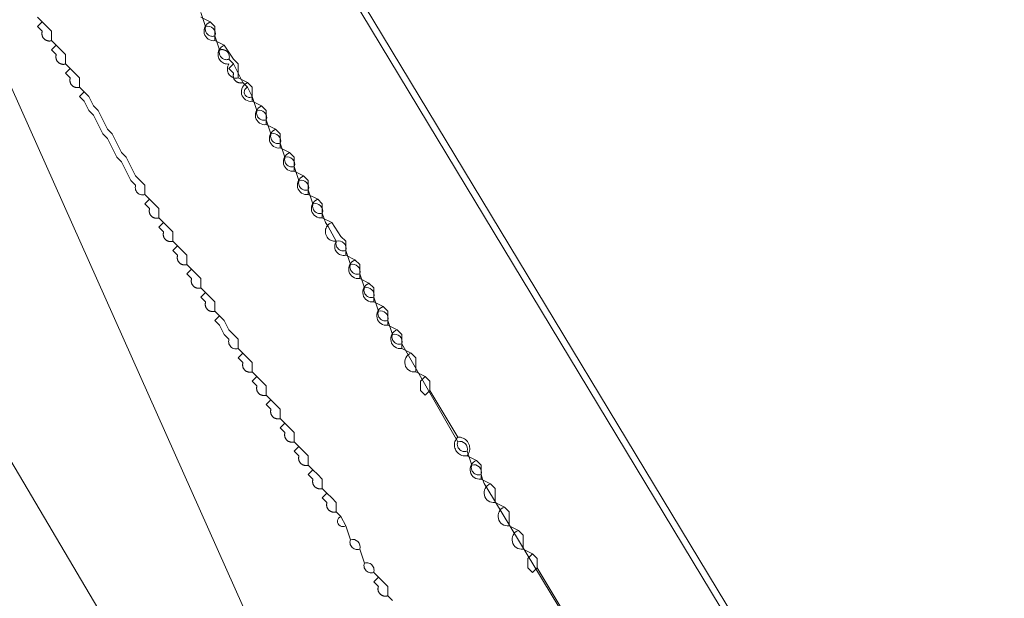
# Model space of a CAD drawing. Header units: inches. Extents: x 158416 to 160804, y 432611 to 437652.
# Tile 141 of 193: x 159180 to 159251, y 436170 to 436212. Entities that reach past the tile are written whole.
import ezdxf

# ---------------------------------------------------------------- set-up
doc = ezdxf.new("R2010")
doc.units = ezdxf.units.IN
doc.header["$MEASUREMENT"] = 0
doc.linetypes.add('DASHDOT', pattern=[0])
for name, color, linetype in [('4.2-K&L-LAAGSPANNING', 10, 'Continuous'), ('4.2-K&L-MIDDENSPANNING', 10, 'Continuous'), ('4.2-K&L-SIGNAAL UPC', 222, 'Continuous')]:
    doc.layers.add(name, color=color, linetype=linetype)

msp = doc.modelspace()

# ---------------------------------------------------------------- linework, layer by layer
at = {"layer": '4.2-K&L-LAAGSPANNING', "linetype": 'DASHDOT', "lineweight": 0, "ltscale": 2}
for points in [[(159195.333, 436209, 0), (159195.274, 436208.984, 0), (159195.213, 436208.975, 0), (159195.152, 436208.973, 0), (159195.091, 436208.979, 0), (159195.031, 436208.991, 0), (159194.972, 436209.01, 0), (159194.917, 436209.036, 0), (159194.865, 436209.068, 0), (159194.816, 436209.106, 0), (159194.773, 436209.15, 0), (159194.735, 436209.198, 0), (159194.703, 436209.25, 0), (159194.677, 436209.306, 0), (159194.658, 436209.364, 0), (159194.645, 436209.424, 0), (159194.64, 436209.485, 0), (159194.642, 436209.547, 0), (159194.651, 436209.607, 0), (159194.667, 436209.667, 0), (159194.333, 436210.667, 0), (159194.274, 436210.651, 0), (159194.213, 436210.642, 0), (159194.152, 436210.64, 0), (159194.091, 436210.645, 0), (159194.031, 436210.658, 0), (159193.972, 436210.677, 0), (159193.917, 436210.703, 0), (159193.865, 436210.735, 0), (159193.816, 436210.773, 0), (159193.773, 436210.816, 0), (159193.735, 436210.865, 0), (159193.703, 436210.917, 0), (159193.677, 436210.972, 0), (159193.658, 436211.031, 0), (159193.645, 436211.091, 0), (159193.64, 436211.152, 0), (159193.642, 436211.213, 0), (159193.651, 436211.274, 0), (159193.667, 436211.333, 0), (159193.333, 436212.333, 0)], [(159189.333, 436199.333, 0), (159189.333, 436200, 0), (159189, 436200.333, 0), (159188.667, 436200.667, 0), (159188.333, 436201.333, 0), (159188, 436202, 0), (159187.667, 436202.333, 0), (159187.333, 436203, 0), (159187, 436203.667, 0), (159186.667, 436204, 0), (159186.333, 436204.667, 0), (159186, 436205.333, 0), (159185.667, 436205.667, 0), (159185.333, 436206.333, 0), (159185, 436206.667, 0), (159184.667, 436207, 0), (159184.667, 436207.667, 0), (159184.333, 436208, 0), (159184, 436208.333, 0), (159183.667, 436208.667, 0), (159183.667, 436209.333, 0), (159183.333, 436209.667, 0), (159183, 436210, 0), (159182.667, 436210.333, 0), (159182.667, 436211, 0), (159182.333, 436211.333, 0), (159182, 436211.667, 0), (159181.667, 436212, 0)], [(159182.667, 436210.333, 0), (159182.644, 436210.326, 0), (159182.621, 436210.32, 0), (159182.598, 436210.315, 0), (159182.574, 436210.312, 0), (159182.55, 436210.309, 0), (159182.527, 436210.307, 0), (159182.503, 436210.306, 0), (159182.479, 436210.307, 0), (159182.455, 436210.308, 0), (159182.432, 436210.311, 0), (159182.408, 436210.314, 0), (159182.385, 436210.319, 0), (159182.362, 436210.325, 0), (159182.339, 436210.332, 0), (159182.316, 436210.339, 0), (159182.294, 436210.348, 0), (159182.272, 436210.358, 0), (159182.251, 436210.369, 0), (159182.23, 436210.38, 0), (159182.21, 436210.393, 0), (159182.191, 436210.407, 0), (159182.172, 436210.421, 0), (159182.153, 436210.436, 0), (159182.136, 436210.452, 0), (159182.119, 436210.469, 0), (159182.103, 436210.487, 0), (159182.088, 436210.505, 0), (159182.073, 436210.524, 0), (159182.06, 436210.544, 0), (159182.047, 436210.564, 0), (159182.035, 436210.585, 0), (159182.025, 436210.606, 0), (159182.015, 436210.628, 0), (159182.006, 436210.65, 0), (159181.998, 436210.672, 0), (159181.992, 436210.695, 0), (159181.986, 436210.718, 0), (159181.981, 436210.742, 0), (159181.977, 436210.765, 0), (159181.975, 436210.789, 0), (159181.973, 436210.812, 0), (159181.973, 436210.836, 0), (159181.974, 436210.86, 0), (159181.975, 436210.884, 0), (159181.978, 436210.908, 0), (159181.982, 436210.931, 0), (159181.987, 436210.954, 0), (159181.993, 436210.977, 0), (159182, 436211, 0), (159181.667, 436211.333, 0), (159182, 436211.667, 0)], [(159183.667, 436208.667, 0), (159183.644, 436208.66, 0), (159183.621, 436208.654, 0), (159183.598, 436208.649, 0), (159183.574, 436208.645, 0), (159183.55, 436208.642, 0), (159183.527, 436208.64, 0), (159183.503, 436208.64, 0), (159183.479, 436208.64, 0), (159183.455, 436208.642, 0), (159183.432, 436208.644, 0), (159183.408, 436208.648, 0), (159183.385, 436208.652, 0), (159183.362, 436208.658, 0), (159183.339, 436208.665, 0), (159183.316, 436208.673, 0), (159183.294, 436208.682, 0), (159183.273, 436208.691, 0), (159183.251, 436208.702, 0), (159183.231, 436208.714, 0), (159183.21, 436208.726, 0), (159183.191, 436208.74, 0), (159183.172, 436208.754, 0), (159183.154, 436208.77, 0), (159183.136, 436208.786, 0), (159183.119, 436208.803, 0), (159183.103, 436208.82, 0), (159183.088, 436208.838, 0), (159183.073, 436208.857, 0), (159183.06, 436208.877, 0), (159183.047, 436208.897, 0), (159183.036, 436208.918, 0), (159183.025, 436208.939, 0), (159183.015, 436208.961, 0), (159183.006, 436208.983, 0), (159182.998, 436209.005, 0), (159182.992, 436209.028, 0), (159182.986, 436209.051, 0), (159182.981, 436209.075, 0), (159182.978, 436209.098, 0), (159182.975, 436209.122, 0), (159182.974, 436209.146, 0), (159182.973, 436209.17, 0), (159182.974, 436209.193, 0), (159182.976, 436209.217, 0), (159182.978, 436209.241, 0), (159182.982, 436209.264, 0), (159182.987, 436209.288, 0), (159182.993, 436209.311, 0), (159183, 436209.333, 0), (159182.667, 436209.667, 0), (159183, 436210, 0)], [(159197, 436206.333, 0), (159196.667, 436207, 0), (159196.333, 436207.333, 0), (159196, 436208, 0), (159195.667, 436208.667, 0), (159195.333, 436209, 0), (159195.344, 436209.036, 0), (159195.352, 436209.073, 0), (159195.357, 436209.11, 0), (159195.36, 436209.148, 0), (159195.36, 436209.185, 0), (159195.357, 436209.223, 0), (159195.352, 436209.26, 0), (159195.344, 436209.297, 0), (159195.333, 436209.333, 0), (159195.32, 436209.368, 0), (159195.305, 436209.403, 0), (159195.287, 436209.436, 0), (159195.266, 436209.467, 0), (159195.244, 436209.497, 0), (159195.219, 436209.526, 0), (159195.192, 436209.552, 0), (159195.164, 436209.577, 0), (159195.134, 436209.6, 0), (159195.102, 436209.62, 0), (159195.069, 436209.638, 0), (159195.035, 436209.654, 0), (159195, 436209.667, 0), (159194.964, 436209.677, 0), (159194.927, 436209.685, 0), (159194.89, 436209.691, 0), (159194.852, 436209.693, 0), (159194.814, 436209.693, 0), (159194.777, 436209.691, 0), (159194.74, 436209.685, 0), (159194.703, 436209.677, 0), (159194.667, 436209.667, 0)], [(159196.333, 436207.333, 0), (159196.311, 436207.326, 0), (159196.287, 436207.32, 0), (159196.264, 436207.315, 0), (159196.241, 436207.311, 0), (159196.217, 436207.309, 0), (159196.193, 436207.307, 0), (159196.169, 436207.306, 0), (159196.146, 436207.307, 0), (159196.122, 436207.308, 0), (159196.098, 436207.311, 0), (159196.075, 436207.314, 0), (159196.051, 436207.319, 0), (159196.028, 436207.325, 0), (159196.005, 436207.332, 0), (159195.983, 436207.339, 0), (159195.961, 436207.348, 0), (159195.939, 436207.358, 0), (159195.918, 436207.369, 0), (159195.897, 436207.38, 0), (159195.877, 436207.393, 0), (159195.857, 436207.407, 0), (159195.838, 436207.421, 0), (159195.82, 436207.436, 0), (159195.802, 436207.452, 0), (159195.786, 436207.469, 0), (159195.77, 436207.487, 0), (159195.754, 436207.505, 0), (159195.74, 436207.524, 0), (159195.726, 436207.544, 0), (159195.714, 436207.564, 0), (159195.702, 436207.585, 0), (159195.691, 436207.606, 0), (159195.681, 436207.628, 0), (159195.673, 436207.65, 0), (159195.665, 436207.672, 0), (159195.658, 436207.695, 0), (159195.652, 436207.718, 0), (159195.648, 436207.741, 0), (159195.644, 436207.765, 0), (159195.641, 436207.789, 0), (159195.64, 436207.812, 0), (159195.64, 436207.836, 0), (159195.64, 436207.86, 0), (159195.642, 436207.884, 0), (159195.645, 436207.908, 0), (159195.649, 436207.931, 0), (159195.654, 436207.954, 0), (159195.66, 436207.977, 0), (159195.667, 436208, 0), (159195.333, 436208.333, 0), (159195.667, 436208.667, 0)], [(159184.667, 436207, 0), (159184.644, 436206.993, 0), (159184.621, 436206.987, 0), (159184.598, 436206.982, 0), (159184.574, 436206.978, 0), (159184.55, 436206.976, 0), (159184.527, 436206.974, 0), (159184.503, 436206.973, 0), (159184.479, 436206.974, 0), (159184.455, 436206.975, 0), (159184.432, 436206.978, 0), (159184.408, 436206.981, 0), (159184.385, 436206.986, 0), (159184.362, 436206.992, 0), (159184.339, 436206.998, 0), (159184.316, 436207.006, 0), (159184.294, 436207.015, 0), (159184.273, 436207.025, 0), (159184.251, 436207.036, 0), (159184.231, 436207.047, 0), (159184.21, 436207.06, 0), (159184.191, 436207.073, 0), (159184.172, 436207.088, 0), (159184.154, 436207.103, 0), (159184.136, 436207.119, 0), (159184.119, 436207.136, 0), (159184.103, 436207.154, 0), (159184.088, 436207.172, 0), (159184.073, 436207.191, 0), (159184.06, 436207.21, 0), (159184.047, 436207.231, 0), (159184.036, 436207.251, 0), (159184.025, 436207.273, 0), (159184.015, 436207.294, 0), (159184.006, 436207.316, 0), (159183.998, 436207.339, 0), (159183.992, 436207.362, 0), (159183.986, 436207.385, 0), (159183.981, 436207.408, 0), (159183.978, 436207.432, 0), (159183.975, 436207.455, 0), (159183.974, 436207.479, 0), (159183.973, 436207.503, 0), (159183.974, 436207.527, 0), (159183.976, 436207.55, 0), (159183.978, 436207.574, 0), (159183.982, 436207.598, 0), (159183.987, 436207.621, 0), (159183.993, 436207.644, 0), (159184, 436207.667, 0), (159183.667, 436208, 0), (159184, 436208.333, 0)], [(159196, 436188.333, 0), (159196, 436189, 0), (159195.667, 436189.333, 0), (159195.333, 436189.667, 0), (159195, 436190.333, 0), (159194.667, 436190.667, 0), (159194.333, 436191, 0), (159194.333, 436191.667, 0), (159194, 436192, 0), (159193.667, 436192.333, 0), (159193.333, 436192.667, 0), (159193.333, 436193.333, 0), (159193, 436193.667, 0), (159192.667, 436194, 0), (159192.333, 436194.333, 0), (159192.333, 436195, 0), (159192, 436195.333, 0), (159191.667, 436195.667, 0), (159191.333, 436196, 0), (159191.333, 436196.667, 0), (159191, 436197, 0), (159190.667, 436197.333, 0), (159190.333, 436197.667, 0), (159190.333, 436198.333, 0), (159190, 436198.667, 0), (159189.667, 436199, 0), (159189.333, 436199.333, 0), (159189.252, 436199.313, 0), (159189.169, 436199.306, 0), (159189.086, 436199.312, 0), (159189.005, 436199.332, 0), (159188.928, 436199.363, 0), (159188.857, 436199.407, 0), (159188.794, 436199.461, 0), (159188.74, 436199.524, 0), (159188.696, 436199.595, 0), (159188.665, 436199.672, 0), (159188.646, 436199.753, 0), (159188.64, 436199.836, 0), (159188.647, 436199.919, 0), (159188.667, 436200, 0), (159188.333, 436200.333, 0), (159188, 436201, 0), (159187.667, 436201.667, 0), (159187.333, 436202, 0), (159187, 436202.667, 0), (159186.667, 436203.333, 0), (159186.333, 436203.667, 0), (159186, 436204.333, 0), (159185.667, 436205, 0), (159185.333, 436205.333, 0), (159185, 436206, 0), (159184.667, 436206.333, 0), (159185, 436206.667, 0)], [(159247.267, 436122.967, 0), (159213.744, 436178.385, 0), (159213.568, 436178.683, 0), (159213.431, 436179.001, 0), (159213.333, 436179.333, 0), (159213.246, 436179.312, 0), (159213.157, 436179.306, 0), (159213.067, 436179.316, 0), (159212.981, 436179.34, 0), (159212.9, 436179.379, 0), (159212.827, 436179.43, 0), (159212.764, 436179.494, 0), (159212.712, 436179.567, 0), (159212.673, 436179.648, 0), (159212.649, 436179.734, 0), (159212.64, 436179.823, 0), (159212.646, 436179.913, 0), (159212.667, 436180, 0), (159212.333, 436181, 0), (159212.246, 436180.979, 0), (159212.157, 436180.973, 0), (159212.068, 436180.983, 0), (159211.981, 436181.007, 0), (159211.9, 436181.045, 0), (159211.827, 436181.097, 0), (159211.764, 436181.16, 0), (159211.712, 436181.234, 0), (159211.673, 436181.315, 0), (159211.649, 436181.401, 0), (159211.64, 436181.49, 0), (159211.646, 436181.58, 0), (159211.667, 436181.667, 0), (159207.667, 436188.667, 0), (159207.58, 436188.646, 0), (159207.49, 436188.64, 0), (159207.401, 436188.649, 0), (159207.315, 436188.673, 0), (159207.234, 436188.712, 0), (159207.16, 436188.764, 0), (159207.097, 436188.827, 0), (159207.045, 436188.9, 0), (159207.007, 436188.981, 0), (159206.983, 436189.068, 0), (159206.973, 436189.157, 0), (159206.979, 436189.246, 0), (159207, 436189.333, 0), (159206.667, 436190.333, 0), (159206.58, 436190.312, 0), (159206.49, 436190.306, 0), (159206.401, 436190.316, 0), (159206.315, 436190.34, 0), (159206.234, 436190.379, 0), (159206.16, 436190.43, 0), (159206.097, 436190.494, 0), (159206.045, 436190.567, 0), (159206.007, 436190.648, 0), (159205.982, 436190.734, 0), (159205.973, 436190.823, 0), (159205.979, 436190.913, 0), (159206, 436191, 0), (159205.667, 436192, 0), (159205.58, 436191.979, 0), (159205.49, 436191.973, 0), (159205.401, 436191.983, 0), (159205.315, 436192.007, 0), (159205.234, 436192.045, 0), (159205.161, 436192.097, 0), (159205.097, 436192.161, 0), (159205.045, 436192.234, 0), (159205.007, 436192.315, 0), (159204.983, 436192.401, 0), (159204.973, 436192.49, 0), (159204.979, 436192.58, 0), (159205, 436192.667, 0), (159204.667, 436193.667, 0), (159204.58, 436193.646, 0), (159204.49, 436193.64, 0), (159204.401, 436193.649, 0), (159204.315, 436193.673, 0), (159204.234, 436193.712, 0), (159204.16, 436193.764, 0), (159204.097, 436193.827, 0), (159204.045, 436193.9, 0), (159204.007, 436193.981, 0), (159203.983, 436194.068, 0), (159203.973, 436194.157, 0), (159203.979, 436194.246, 0), (159204, 436194.333, 0), (159203.667, 436195.333, 0), (159203.58, 436195.312, 0), (159203.49, 436195.306, 0), (159203.401, 436195.316, 0), (159203.315, 436195.34, 0), (159203.234, 436195.379, 0), (159203.16, 436195.43, 0), (159203.097, 436195.494, 0), (159203.045, 436195.567, 0), (159203.007, 436195.648, 0), (159202.982, 436195.734, 0), (159202.973, 436195.823, 0), (159202.979, 436195.913, 0), (159203, 436196, 0), (159202.41, 436197.051, 0), (159202.235, 436197.35, 0), (159202.097, 436197.668, 0), (159202, 436198, 0), (159201.913, 436197.979, 0), (159201.823, 436197.973, 0), (159201.734, 436197.982, 0), (159201.648, 436198.007, 0), (159201.567, 436198.045, 0), (159201.494, 436198.097, 0), (159201.43, 436198.16, 0), (159201.379, 436198.234, 0), (159201.34, 436198.315, 0), (159201.316, 436198.401, 0), (159201.306, 436198.49, 0), (159201.312, 436198.58, 0), (159201.333, 436198.667, 0), (159201, 436199.667, 0), (159200.913, 436199.646, 0), (159200.823, 436199.64, 0), (159200.734, 436199.649, 0), (159200.648, 436199.673, 0), (159200.567, 436199.712, 0), (159200.494, 436199.764, 0), (159200.43, 436199.827, 0), (159200.379, 436199.9, 0), (159200.34, 436199.981, 0), (159200.316, 436200.067, 0), (159200.306, 436200.157, 0), (159200.312, 436200.246, 0), (159200.333, 436200.333, 0), (159200, 436201.333, 0), (159199.913, 436201.312, 0), (159199.823, 436201.306, 0), (159199.734, 436201.316, 0), (159199.648, 436201.34, 0), (159199.567, 436201.378, 0), (159199.494, 436201.43, 0), (159199.43, 436201.494, 0), (159199.378, 436201.567, 0), (159199.34, 436201.648, 0), (159199.316, 436201.734, 0), (159199.306, 436201.823, 0), (159199.312, 436201.913, 0), (159199.333, 436202, 0), (159199, 436203, 0), (159198.913, 436202.979, 0), (159198.823, 436202.973, 0), (159198.734, 436202.982, 0), (159198.648, 436203.007, 0), (159198.567, 436203.045, 0), (159198.494, 436203.097, 0), (159198.43, 436203.16, 0), (159198.379, 436203.234, 0), (159198.34, 436203.315, 0), (159198.316, 436203.401, 0), (159198.306, 436203.49, 0), (159198.312, 436203.58, 0), (159198.333, 436203.667, 0), (159198, 436204.667, 0), (159197.913, 436204.646, 0), (159197.823, 436204.64, 0), (159197.734, 436204.649, 0), (159197.648, 436204.673, 0), (159197.567, 436204.712, 0), (159197.494, 436204.764, 0), (159197.43, 436204.827, 0), (159197.379, 436204.9, 0), (159197.34, 436204.981, 0), (159197.316, 436205.067, 0), (159197.306, 436205.157, 0), (159197.312, 436205.246, 0), (159197.333, 436205.333, 0), (159197, 436206.333, 0), (159196.945, 436206.304, 0), (159196.885, 436206.284, 0), (159196.823, 436206.274, 0), (159196.76, 436206.275, 0), (159196.698, 436206.287, 0), (159196.639, 436206.309, 0), (159196.584, 436206.34, 0), (159196.536, 436206.38, 0), (159196.494, 436206.427, 0), (159196.462, 436206.481, 0), (159196.438, 436206.539, 0), (159196.425, 436206.601, 0), (159196.422, 436206.664, 0), (159196.43, 436206.726, 0), (159196.448, 436206.786, 0), (159196.476, 436206.843, 0), (159196.513, 436206.893, 0), (159196.558, 436206.938, 0), (159196.61, 436206.973, 0), (159196.667, 436207, 0)], [(159190.333, 436197.667, 0), (159190.311, 436197.66, 0), (159190.288, 436197.654, 0), (159190.264, 436197.649, 0), (159190.241, 436197.645, 0), (159190.217, 436197.642, 0), (159190.193, 436197.64, 0), (159190.17, 436197.64, 0), (159190.146, 436197.64, 0), (159190.122, 436197.642, 0), (159190.098, 436197.644, 0), (159190.075, 436197.648, 0), (159190.051, 436197.652, 0), (159190.028, 436197.658, 0), (159190.005, 436197.665, 0), (159189.983, 436197.673, 0), (159189.961, 436197.682, 0), (159189.939, 436197.691, 0), (159189.918, 436197.702, 0), (159189.897, 436197.714, 0), (159189.877, 436197.726, 0), (159189.857, 436197.74, 0), (159189.838, 436197.754, 0), (159189.82, 436197.77, 0), (159189.803, 436197.786, 0), (159189.786, 436197.803, 0), (159189.77, 436197.82, 0), (159189.754, 436197.838, 0), (159189.74, 436197.857, 0), (159189.726, 436197.877, 0), (159189.714, 436197.897, 0), (159189.702, 436197.918, 0), (159189.691, 436197.939, 0), (159189.682, 436197.961, 0), (159189.673, 436197.983, 0), (159189.665, 436198.005, 0), (159189.658, 436198.028, 0), (159189.652, 436198.051, 0), (159189.648, 436198.075, 0), (159189.644, 436198.098, 0), (159189.642, 436198.122, 0), (159189.64, 436198.146, 0), (159189.64, 436198.17, 0), (159189.64, 436198.193, 0), (159189.642, 436198.217, 0), (159189.645, 436198.241, 0), (159189.649, 436198.264, 0), (159189.654, 436198.288, 0), (159189.66, 436198.311, 0), (159189.667, 436198.333, 0), (159189.333, 436198.667, 0), (159189.667, 436199, 0)], [(159191.333, 436196, 0), (159191.311, 436195.993, 0), (159191.288, 436195.987, 0), (159191.264, 436195.982, 0), (159191.241, 436195.978, 0), (159191.217, 436195.976, 0), (159191.193, 436195.974, 0), (159191.17, 436195.973, 0), (159191.146, 436195.974, 0), (159191.122, 436195.975, 0), (159191.098, 436195.978, 0), (159191.075, 436195.981, 0), (159191.051, 436195.986, 0), (159191.028, 436195.992, 0), (159191.005, 436195.998, 0), (159190.983, 436196.006, 0), (159190.961, 436196.015, 0), (159190.939, 436196.025, 0), (159190.918, 436196.036, 0), (159190.897, 436196.047, 0), (159190.877, 436196.06, 0), (159190.857, 436196.073, 0), (159190.838, 436196.088, 0), (159190.82, 436196.103, 0), (159190.803, 436196.119, 0), (159190.786, 436196.136, 0), (159190.77, 436196.154, 0), (159190.754, 436196.172, 0), (159190.74, 436196.191, 0), (159190.726, 436196.21, 0), (159190.714, 436196.231, 0), (159190.702, 436196.251, 0), (159190.691, 436196.273, 0), (159190.682, 436196.294, 0), (159190.673, 436196.316, 0), (159190.665, 436196.339, 0), (159190.658, 436196.362, 0), (159190.652, 436196.385, 0), (159190.648, 436196.408, 0), (159190.644, 436196.432, 0), (159190.642, 436196.455, 0), (159190.64, 436196.479, 0), (159190.64, 436196.503, 0), (159190.64, 436196.527, 0), (159190.642, 436196.55, 0), (159190.645, 436196.574, 0), (159190.649, 436196.598, 0), (159190.654, 436196.621, 0), (159190.66, 436196.644, 0), (159190.667, 436196.667, 0), (159190.333, 436197, 0), (159190.667, 436197.333, 0)], [(159192.333, 436194.333, 0), (159192.311, 436194.326, 0), (159192.287, 436194.32, 0), (159192.264, 436194.315, 0), (159192.241, 436194.311, 0), (159192.217, 436194.309, 0), (159192.193, 436194.307, 0), (159192.169, 436194.306, 0), (159192.146, 436194.307, 0), (159192.122, 436194.308, 0), (159192.098, 436194.311, 0), (159192.075, 436194.314, 0), (159192.051, 436194.319, 0), (159192.028, 436194.325, 0), (159192.005, 436194.332, 0), (159191.983, 436194.339, 0), (159191.961, 436194.348, 0), (159191.939, 436194.358, 0), (159191.918, 436194.369, 0), (159191.897, 436194.38, 0), (159191.877, 436194.393, 0), (159191.857, 436194.407, 0), (159191.838, 436194.421, 0), (159191.82, 436194.436, 0), (159191.802, 436194.452, 0), (159191.786, 436194.469, 0), (159191.77, 436194.487, 0), (159191.754, 436194.505, 0), (159191.74, 436194.524, 0), (159191.726, 436194.544, 0), (159191.714, 436194.564, 0), (159191.702, 436194.585, 0), (159191.691, 436194.606, 0), (159191.681, 436194.628, 0), (159191.673, 436194.65, 0), (159191.665, 436194.672, 0), (159191.658, 436194.695, 0), (159191.652, 436194.718, 0), (159191.648, 436194.741, 0), (159191.644, 436194.765, 0), (159191.641, 436194.789, 0), (159191.64, 436194.812, 0), (159191.64, 436194.836, 0), (159191.64, 436194.86, 0), (159191.642, 436194.884, 0), (159191.645, 436194.908, 0), (159191.649, 436194.931, 0), (159191.654, 436194.954, 0), (159191.66, 436194.977, 0), (159191.667, 436195, 0), (159191.333, 436195.333, 0), (159191.667, 436195.667, 0)], [(159193.333, 436192.667, 0), (159193.311, 436192.66, 0), (159193.288, 436192.654, 0), (159193.264, 436192.649, 0), (159193.241, 436192.645, 0), (159193.217, 436192.642, 0), (159193.193, 436192.64, 0), (159193.17, 436192.64, 0), (159193.146, 436192.64, 0), (159193.122, 436192.642, 0), (159193.098, 436192.644, 0), (159193.075, 436192.648, 0), (159193.051, 436192.652, 0), (159193.028, 436192.658, 0), (159193.005, 436192.665, 0), (159192.983, 436192.673, 0), (159192.961, 436192.682, 0), (159192.939, 436192.691, 0), (159192.918, 436192.702, 0), (159192.897, 436192.714, 0), (159192.877, 436192.726, 0), (159192.857, 436192.74, 0), (159192.838, 436192.754, 0), (159192.82, 436192.77, 0), (159192.803, 436192.786, 0), (159192.786, 436192.803, 0), (159192.77, 436192.82, 0), (159192.754, 436192.838, 0), (159192.74, 436192.857, 0), (159192.726, 436192.877, 0), (159192.714, 436192.897, 0), (159192.702, 436192.918, 0), (159192.691, 436192.939, 0), (159192.682, 436192.961, 0), (159192.673, 436192.983, 0), (159192.665, 436193.005, 0), (159192.658, 436193.028, 0), (159192.652, 436193.051, 0), (159192.648, 436193.075, 0), (159192.644, 436193.098, 0), (159192.642, 436193.122, 0), (159192.64, 436193.146, 0), (159192.64, 436193.17, 0), (159192.64, 436193.193, 0), (159192.642, 436193.217, 0), (159192.645, 436193.241, 0), (159192.649, 436193.264, 0), (159192.654, 436193.288, 0), (159192.66, 436193.311, 0), (159192.667, 436193.333, 0), (159192.333, 436193.667, 0), (159192.667, 436194, 0)], [(159194.333, 436191, 0), (159194.311, 436190.993, 0), (159194.288, 436190.987, 0), (159194.264, 436190.982, 0), (159194.241, 436190.978, 0), (159194.217, 436190.976, 0), (159194.193, 436190.974, 0), (159194.17, 436190.973, 0), (159194.146, 436190.974, 0), (159194.122, 436190.975, 0), (159194.098, 436190.978, 0), (159194.075, 436190.981, 0), (159194.051, 436190.986, 0), (159194.028, 436190.992, 0), (159194.005, 436190.998, 0), (159193.983, 436191.006, 0), (159193.961, 436191.015, 0), (159193.939, 436191.025, 0), (159193.918, 436191.036, 0), (159193.897, 436191.047, 0), (159193.877, 436191.06, 0), (159193.857, 436191.073, 0), (159193.838, 436191.088, 0), (159193.82, 436191.103, 0), (159193.803, 436191.119, 0), (159193.786, 436191.136, 0), (159193.77, 436191.154, 0), (159193.754, 436191.172, 0), (159193.74, 436191.191, 0), (159193.726, 436191.21, 0), (159193.714, 436191.231, 0), (159193.702, 436191.251, 0), (159193.691, 436191.273, 0), (159193.682, 436191.294, 0), (159193.673, 436191.316, 0), (159193.665, 436191.339, 0), (159193.658, 436191.362, 0), (159193.652, 436191.385, 0), (159193.648, 436191.408, 0), (159193.644, 436191.432, 0), (159193.642, 436191.455, 0), (159193.64, 436191.479, 0), (159193.64, 436191.503, 0), (159193.64, 436191.527, 0), (159193.642, 436191.55, 0), (159193.645, 436191.574, 0), (159193.649, 436191.598, 0), (159193.654, 436191.621, 0), (159193.66, 436191.644, 0), (159193.667, 436191.667, 0), (159193.333, 436192, 0), (159193.667, 436192.333, 0)], [(159205.667, 436172.333, 0), (159205.586, 436172.313, 0), (159205.503, 436172.306, 0), (159205.42, 436172.312, 0), (159205.339, 436172.332, 0), (159205.262, 436172.363, 0), (159205.191, 436172.407, 0), (159205.127, 436172.461, 0), (159205.073, 436172.524, 0), (159205.03, 436172.595, 0), (159204.998, 436172.672, 0), (159204.979, 436172.753, 0), (159204.973, 436172.836, 0), (159204.98, 436172.919, 0), (159205, 436173, 0), (159204.667, 436174, 0), (159204.586, 436173.98, 0), (159204.503, 436173.973, 0), (159204.42, 436173.979, 0), (159204.339, 436173.998, 0), (159204.262, 436174.03, 0), (159204.191, 436174.073, 0), (159204.127, 436174.127, 0), (159204.073, 436174.191, 0), (159204.03, 436174.262, 0), (159203.998, 436174.339, 0), (159203.979, 436174.42, 0), (159203.973, 436174.503, 0), (159203.98, 436174.586, 0), (159204, 436174.667, 0), (159203.667, 436175.667, 0), (159203.333, 436176.333, 0), (159203, 436176.667, 0), (159203, 436177.333, 0), (159202.667, 436177.667, 0), (159202.333, 436178, 0), (159202, 436178.333, 0), (159202, 436179, 0), (159201.667, 436179.333, 0), (159201.333, 436179.667, 0), (159201, 436180, 0), (159201, 436180.667, 0), (159200.667, 436181, 0), (159200.333, 436181.333, 0), (159200, 436181.667, 0), (159200, 436182.333, 0), (159199.667, 436182.667, 0), (159199.333, 436183, 0), (159199, 436183.333, 0), (159199, 436184, 0), (159198.667, 436184.333, 0), (159198.333, 436184.667, 0), (159198, 436185, 0), (159198, 436185.667, 0), (159197.667, 436186, 0), (159197.333, 436186.333, 0), (159197, 436186.667, 0), (159197, 436187.333, 0), (159196.667, 436187.667, 0), (159196.333, 436188, 0), (159196, 436188.333, 0), (159195.919, 436188.313, 0), (159195.836, 436188.306, 0), (159195.753, 436188.312, 0), (159195.672, 436188.331, 0), (159195.595, 436188.363, 0), (159195.524, 436188.406, 0), (159195.461, 436188.461, 0), (159195.406, 436188.524, 0), (159195.363, 436188.595, 0), (159195.331, 436188.672, 0), (159195.312, 436188.753, 0), (159195.306, 436188.836, 0), (159195.313, 436188.919, 0), (159195.333, 436189, 0), (159195, 436189.333, 0), (159194.667, 436190, 0), (159194.333, 436190.333, 0), (159194.667, 436190.667, 0)], [(159197, 436186.667, 0), (159196.977, 436186.66, 0), (159196.954, 436186.654, 0), (159196.931, 436186.649, 0), (159196.908, 436186.645, 0), (159196.884, 436186.642, 0), (159196.86, 436186.64, 0), (159196.836, 436186.64, 0), (159196.812, 436186.64, 0), (159196.789, 436186.641, 0), (159196.765, 436186.644, 0), (159196.741, 436186.648, 0), (159196.718, 436186.652, 0), (159196.695, 436186.658, 0), (159196.672, 436186.665, 0), (159196.65, 436186.673, 0), (159196.628, 436186.681, 0), (159196.606, 436186.691, 0), (159196.585, 436186.702, 0), (159196.564, 436186.714, 0), (159196.544, 436186.726, 0), (159196.524, 436186.74, 0), (159196.505, 436186.754, 0), (159196.487, 436186.77, 0), (159196.469, 436186.786, 0), (159196.452, 436186.802, 0), (159196.436, 436186.82, 0), (159196.421, 436186.838, 0), (159196.407, 436186.857, 0), (159196.393, 436186.877, 0), (159196.38, 436186.897, 0), (159196.369, 436186.918, 0), (159196.358, 436186.939, 0), (159196.348, 436186.961, 0), (159196.339, 436186.983, 0), (159196.332, 436187.005, 0), (159196.325, 436187.028, 0), (159196.319, 436187.051, 0), (159196.314, 436187.075, 0), (159196.311, 436187.098, 0), (159196.308, 436187.122, 0), (159196.307, 436187.146, 0), (159196.306, 436187.169, 0), (159196.307, 436187.193, 0), (159196.309, 436187.217, 0), (159196.311, 436187.241, 0), (159196.315, 436187.264, 0), (159196.32, 436187.287, 0), (159196.326, 436187.311, 0), (159196.333, 436187.333, 0), (159196, 436187.667, 0), (159196.333, 436188, 0)], [(159198, 436185, 0), (159197.977, 436184.993, 0), (159197.954, 436184.987, 0), (159197.931, 436184.982, 0), (159197.908, 436184.978, 0), (159197.884, 436184.975, 0), (159197.86, 436184.974, 0), (159197.836, 436184.973, 0), (159197.812, 436184.973, 0), (159197.789, 436184.975, 0), (159197.765, 436184.977, 0), (159197.742, 436184.981, 0), (159197.718, 436184.986, 0), (159197.695, 436184.992, 0), (159197.672, 436184.998, 0), (159197.65, 436185.006, 0), (159197.628, 436185.015, 0), (159197.606, 436185.025, 0), (159197.585, 436185.035, 0), (159197.564, 436185.047, 0), (159197.544, 436185.06, 0), (159197.524, 436185.073, 0), (159197.505, 436185.088, 0), (159197.487, 436185.103, 0), (159197.469, 436185.119, 0), (159197.452, 436185.136, 0), (159197.436, 436185.153, 0), (159197.421, 436185.172, 0), (159197.407, 436185.191, 0), (159197.393, 436185.21, 0), (159197.38, 436185.23, 0), (159197.369, 436185.251, 0), (159197.358, 436185.272, 0), (159197.348, 436185.294, 0), (159197.339, 436185.316, 0), (159197.332, 436185.339, 0), (159197.325, 436185.362, 0), (159197.319, 436185.385, 0), (159197.314, 436185.408, 0), (159197.311, 436185.432, 0), (159197.308, 436185.455, 0), (159197.307, 436185.479, 0), (159197.306, 436185.503, 0), (159197.307, 436185.527, 0), (159197.309, 436185.55, 0), (159197.312, 436185.574, 0), (159197.315, 436185.598, 0), (159197.32, 436185.621, 0), (159197.326, 436185.644, 0), (159197.333, 436185.667, 0), (159197, 436186, 0), (159197.333, 436186.333, 0)], [(159199, 436183.333, 0), (159198.977, 436183.326, 0), (159198.954, 436183.32, 0), (159198.931, 436183.315, 0), (159198.907, 436183.311, 0), (159198.884, 436183.309, 0), (159198.86, 436183.307, 0), (159198.836, 436183.306, 0), (159198.812, 436183.307, 0), (159198.789, 436183.308, 0), (159198.765, 436183.311, 0), (159198.741, 436183.314, 0), (159198.718, 436183.319, 0), (159198.695, 436183.325, 0), (159198.672, 436183.331, 0), (159198.65, 436183.339, 0), (159198.627, 436183.348, 0), (159198.606, 436183.358, 0), (159198.584, 436183.369, 0), (159198.564, 436183.38, 0), (159198.544, 436183.393, 0), (159198.524, 436183.406, 0), (159198.505, 436183.421, 0), (159198.487, 436183.436, 0), (159198.469, 436183.452, 0), (159198.452, 436183.469, 0), (159198.436, 436183.487, 0), (159198.421, 436183.505, 0), (159198.406, 436183.524, 0), (159198.393, 436183.544, 0), (159198.38, 436183.564, 0), (159198.369, 436183.584, 0), (159198.358, 436183.606, 0), (159198.348, 436183.627, 0), (159198.339, 436183.65, 0), (159198.331, 436183.672, 0), (159198.325, 436183.695, 0), (159198.319, 436183.718, 0), (159198.314, 436183.741, 0), (159198.311, 436183.765, 0), (159198.308, 436183.789, 0), (159198.307, 436183.812, 0), (159198.306, 436183.836, 0), (159198.307, 436183.86, 0), (159198.309, 436183.884, 0), (159198.311, 436183.907, 0), (159198.315, 436183.931, 0), (159198.32, 436183.954, 0), (159198.326, 436183.977, 0), (159198.333, 436184, 0), (159198, 436184.333, 0), (159198.333, 436184.667, 0)], [(159200, 436181.667, 0), (159199.977, 436181.66, 0), (159199.954, 436181.654, 0), (159199.931, 436181.649, 0), (159199.908, 436181.645, 0), (159199.884, 436181.642, 0), (159199.86, 436181.64, 0), (159199.836, 436181.64, 0), (159199.812, 436181.64, 0), (159199.789, 436181.641, 0), (159199.765, 436181.644, 0), (159199.741, 436181.648, 0), (159199.718, 436181.652, 0), (159199.695, 436181.658, 0), (159199.672, 436181.665, 0), (159199.65, 436181.673, 0), (159199.628, 436181.681, 0), (159199.606, 436181.691, 0), (159199.585, 436181.702, 0), (159199.564, 436181.714, 0), (159199.544, 436181.726, 0), (159199.524, 436181.74, 0), (159199.505, 436181.754, 0), (159199.487, 436181.77, 0), (159199.469, 436181.786, 0), (159199.452, 436181.802, 0), (159199.436, 436181.82, 0), (159199.421, 436181.838, 0), (159199.407, 436181.857, 0), (159199.393, 436181.877, 0), (159199.38, 436181.897, 0), (159199.369, 436181.918, 0), (159199.358, 436181.939, 0), (159199.348, 436181.961, 0), (159199.339, 436181.983, 0), (159199.332, 436182.005, 0), (159199.325, 436182.028, 0), (159199.319, 436182.051, 0), (159199.314, 436182.075, 0), (159199.311, 436182.098, 0), (159199.308, 436182.122, 0), (159199.307, 436182.146, 0), (159199.306, 436182.169, 0), (159199.307, 436182.193, 0), (159199.309, 436182.217, 0), (159199.311, 436182.241, 0), (159199.315, 436182.264, 0), (159199.32, 436182.287, 0), (159199.326, 436182.311, 0), (159199.333, 436182.333, 0), (159199, 436182.667, 0), (159199.333, 436183, 0)], [(159201, 436180, 0), (159200.977, 436179.993, 0), (159200.954, 436179.987, 0), (159200.931, 436179.982, 0), (159200.908, 436179.978, 0), (159200.884, 436179.975, 0), (159200.86, 436179.974, 0), (159200.836, 436179.973, 0), (159200.812, 436179.973, 0), (159200.789, 436179.975, 0), (159200.765, 436179.977, 0), (159200.742, 436179.981, 0), (159200.718, 436179.986, 0), (159200.695, 436179.992, 0), (159200.672, 436179.998, 0), (159200.65, 436180.006, 0), (159200.628, 436180.015, 0), (159200.606, 436180.025, 0), (159200.585, 436180.035, 0), (159200.564, 436180.047, 0), (159200.544, 436180.06, 0), (159200.524, 436180.073, 0), (159200.505, 436180.088, 0), (159200.487, 436180.103, 0), (159200.469, 436180.119, 0), (159200.452, 436180.136, 0), (159200.436, 436180.153, 0), (159200.421, 436180.172, 0), (159200.407, 436180.191, 0), (159200.393, 436180.21, 0), (159200.38, 436180.23, 0), (159200.369, 436180.251, 0), (159200.358, 436180.272, 0), (159200.348, 436180.294, 0), (159200.339, 436180.316, 0), (159200.332, 436180.339, 0), (159200.325, 436180.362, 0), (159200.319, 436180.385, 0), (159200.314, 436180.408, 0), (159200.311, 436180.432, 0), (159200.308, 436180.455, 0), (159200.307, 436180.479, 0), (159200.306, 436180.503, 0), (159200.307, 436180.527, 0), (159200.309, 436180.55, 0), (159200.312, 436180.574, 0), (159200.315, 436180.598, 0), (159200.32, 436180.621, 0), (159200.326, 436180.644, 0), (159200.333, 436180.667, 0), (159200, 436181, 0), (159200.333, 436181.333, 0)], [(159202, 436178.333, 0), (159201.977, 436178.326, 0), (159201.954, 436178.32, 0), (159201.931, 436178.315, 0), (159201.907, 436178.311, 0), (159201.884, 436178.309, 0), (159201.86, 436178.307, 0), (159201.836, 436178.306, 0), (159201.812, 436178.307, 0), (159201.789, 436178.308, 0), (159201.765, 436178.311, 0), (159201.741, 436178.314, 0), (159201.718, 436178.319, 0), (159201.695, 436178.325, 0), (159201.672, 436178.331, 0), (159201.65, 436178.339, 0), (159201.627, 436178.348, 0), (159201.606, 436178.358, 0), (159201.584, 436178.369, 0), (159201.564, 436178.38, 0), (159201.544, 436178.393, 0), (159201.524, 436178.406, 0), (159201.505, 436178.421, 0), (159201.487, 436178.436, 0), (159201.469, 436178.452, 0), (159201.452, 436178.469, 0), (159201.436, 436178.487, 0), (159201.421, 436178.505, 0), (159201.406, 436178.524, 0), (159201.393, 436178.544, 0), (159201.38, 436178.564, 0), (159201.369, 436178.584, 0), (159201.358, 436178.606, 0), (159201.348, 436178.627, 0), (159201.339, 436178.65, 0), (159201.331, 436178.672, 0), (159201.325, 436178.695, 0), (159201.319, 436178.718, 0), (159201.314, 436178.741, 0), (159201.311, 436178.765, 0), (159201.308, 436178.789, 0), (159201.307, 436178.812, 0), (159201.306, 436178.836, 0), (159201.307, 436178.86, 0), (159201.309, 436178.884, 0), (159201.311, 436178.907, 0), (159201.315, 436178.931, 0), (159201.32, 436178.954, 0), (159201.326, 436178.977, 0), (159201.333, 436179, 0), (159201, 436179.333, 0), (159201.333, 436179.667, 0)], [(159203, 436176.667, 0), (159202.977, 436176.66, 0), (159202.954, 436176.654, 0), (159202.931, 436176.649, 0), (159202.908, 436176.645, 0), (159202.884, 436176.642, 0), (159202.86, 436176.64, 0), (159202.836, 436176.64, 0), (159202.812, 436176.64, 0), (159202.789, 436176.641, 0), (159202.765, 436176.644, 0), (159202.741, 436176.648, 0), (159202.718, 436176.652, 0), (159202.695, 436176.658, 0), (159202.672, 436176.665, 0), (159202.65, 436176.673, 0), (159202.628, 436176.681, 0), (159202.606, 436176.691, 0), (159202.585, 436176.702, 0), (159202.564, 436176.714, 0), (159202.544, 436176.726, 0), (159202.524, 436176.74, 0), (159202.505, 436176.754, 0), (159202.487, 436176.77, 0), (159202.469, 436176.786, 0), (159202.452, 436176.802, 0), (159202.436, 436176.82, 0), (159202.421, 436176.838, 0), (159202.407, 436176.857, 0), (159202.393, 436176.877, 0), (159202.38, 436176.897, 0), (159202.369, 436176.918, 0), (159202.358, 436176.939, 0), (159202.348, 436176.961, 0), (159202.339, 436176.983, 0), (159202.332, 436177.005, 0), (159202.325, 436177.028, 0), (159202.319, 436177.051, 0), (159202.314, 436177.075, 0), (159202.311, 436177.098, 0), (159202.308, 436177.122, 0), (159202.307, 436177.146, 0), (159202.306, 436177.169, 0), (159202.307, 436177.193, 0), (159202.309, 436177.217, 0), (159202.311, 436177.241, 0), (159202.315, 436177.264, 0), (159202.32, 436177.287, 0), (159202.326, 436177.311, 0), (159202.333, 436177.333, 0), (159202, 436177.667, 0), (159202.333, 436178, 0)], [(159207, 436170.333, 0), (159206.667, 436170.667, 0), (159206.667, 436171.333, 0), (159206.333, 436171.667, 0), (159206, 436172, 0), (159205.667, 436172.333, 0), (159205.687, 436172.414, 0), (159205.694, 436172.497, 0), (159205.688, 436172.58, 0), (159205.669, 436172.661, 0), (159205.637, 436172.738, 0), (159205.594, 436172.809, 0), (159205.539, 436172.873, 0), (159205.476, 436172.927, 0), (159205.405, 436172.97, 0), (159205.328, 436173.002, 0), (159205.247, 436173.021, 0), (159205.164, 436173.027, 0), (159205.081, 436173.02, 0), (159205, 436173, 0)], [(159206.667, 436170.667, 0), (159206.644, 436170.66, 0), (159206.621, 436170.654, 0), (159206.598, 436170.649, 0), (159206.574, 436170.645, 0), (159206.55, 436170.642, 0), (159206.527, 436170.64, 0), (159206.503, 436170.64, 0), (159206.479, 436170.64, 0), (159206.455, 436170.642, 0), (159206.432, 436170.644, 0), (159206.408, 436170.648, 0), (159206.385, 436170.652, 0), (159206.362, 436170.658, 0), (159206.339, 436170.665, 0), (159206.316, 436170.673, 0), (159206.294, 436170.682, 0), (159206.273, 436170.691, 0), (159206.251, 436170.702, 0), (159206.231, 436170.714, 0), (159206.21, 436170.726, 0), (159206.191, 436170.74, 0), (159206.172, 436170.754, 0), (159206.154, 436170.77, 0), (159206.136, 436170.786, 0), (159206.119, 436170.803, 0), (159206.103, 436170.82, 0), (159206.088, 436170.838, 0), (159206.073, 436170.857, 0), (159206.06, 436170.877, 0), (159206.047, 436170.897, 0), (159206.036, 436170.918, 0), (159206.025, 436170.939, 0), (159206.015, 436170.961, 0), (159206.006, 436170.983, 0), (159205.998, 436171.005, 0), (159205.992, 436171.028, 0), (159205.986, 436171.051, 0), (159205.981, 436171.075, 0), (159205.978, 436171.098, 0), (159205.975, 436171.122, 0), (159205.974, 436171.146, 0), (159205.973, 436171.17, 0), (159205.974, 436171.193, 0), (159205.976, 436171.217, 0), (159205.978, 436171.241, 0), (159205.982, 436171.264, 0), (159205.987, 436171.288, 0), (159205.993, 436171.311, 0), (159206, 436171.333, 0), (159205.667, 436171.667, 0), (159206, 436172, 0)]]:
    msp.add_polyline3d(points, dxfattribs=at)
for centre, radius, start, end in [((159193.833, 436210.833), 0.527, 341.57204, 108.42796), ((159197.5, 436204.833), 0.527, 341.56417, 108.45156), ((159198.5, 436203.167), 0.527, 341.57204, 108.44894), ((159199.5, 436201.5), 0.527, 341.54056, 108.45944), ((159200.5, 436199.833), 0.527, 341.56417, 108.45156), ((159201.5, 436198.167), 0.527, 341.57204, 108.44894), ((159203.167, 436195.5), 0.527, 341.55106, 108.42796), ((159204.167, 436193.833), 0.527, 341.57466, 108.42009), ((159205.167, 436192.167), 0.527, 341.58253, 108.41747), ((159206.167, 436190.5), 0.527, 341.55106, 108.42796), ((159207.167, 436188.833), 0.527, 341.57466, 108.42009), ((159211.833, 436181.167), 0.527, 341.57991, 108.42534), ((159212.833, 436179.5), 0.527, 341.54844, 108.43583), ((159203.463, 436175.981), 0.375, 110.21648, 302.92201), ((159204.167, 436174.167), 0.527, 341.58253, 108.41747)]:
    msp.add_arc(centre, radius, start, end, dxfattribs=at)
at = {"layer": '4.2-K&L-MIDDENSPANNING', "linetype": 'Continuous', "lineweight": 0, "ltscale": 1.75}
for points in [[(159225, 436105, 0), (159224.348, 436107.068, 0), (159223.433, 436109.033, 0), (159223.233, 436109.633, 0), (159140.667, 436294.667, 0), (159140.667, 436295.667, 0), (159185.433, 436438.3, 0)], [(159254.067, 436130.7, 0), (159187.917, 436240.252, 0)], [(159196, 436207.667, 0), (159196, 436208.667, 0), (159195.667, 436209, 0), (159195, 436210, 0), (159194.333, 436210.333, 0), (159194.333, 436211.333, 0), (159194, 436211.667, 0), (159193.333, 436212, 0)], [(159203.667, 436195, 0), (159203.667, 436196, 0), (159203.333, 436196.333, 0), (159202.667, 436197.333, 0), (159202, 436197.667, 0), (159202, 436198.667, 0), (159201.667, 436199, 0), (159201, 436199.333, 0), (159201, 436200.333, 0), (159200.667, 436200.667, 0), (159200, 436201, 0), (159200, 436202, 0), (159199.667, 436202.333, 0), (159199, 436202.667, 0), (159199, 436203.667, 0), (159198.667, 436204, 0), (159198, 436204.333, 0), (159198, 436205.333, 0), (159197.667, 436205.667, 0), (159197, 436206, 0), (159197, 436207, 0), (159196.667, 436207.333, 0), (159196, 436207.667, 0), (159195.915, 436207.654, 0), (159195.829, 436207.652, 0), (159195.744, 436207.662, 0), (159195.661, 436207.683, 0), (159195.581, 436207.716, 0), (159195.506, 436207.758, 0), (159195.438, 436207.81, 0), (159195.377, 436207.87, 0), (159195.325, 436207.939, 0), (159195.282, 436208.013, 0), (159195.249, 436208.093, 0), (159195.228, 436208.176, 0), (159195.217, 436208.261, 0), (159195.218, 436208.347, 0), (159195.231, 436208.432, 0), (159195.254, 436208.515, 0), (159195.289, 436208.593, 0), (159195.333, 436208.667, 0), (159195.246, 436208.661, 0), (159195.158, 436208.666, 0), (159195.072, 436208.682, 0), (159194.989, 436208.709, 0), (159194.91, 436208.746, 0), (159194.836, 436208.793, 0), (159194.768, 436208.849, 0), (159194.709, 436208.913, 0), (159194.657, 436208.984, 0), (159194.615, 436209.061, 0), (159194.584, 436209.143, 0), (159194.562, 436209.228, 0), (159194.552, 436209.315, 0), (159194.553, 436209.402, 0), (159194.565, 436209.489, 0), (159194.587, 436209.574, 0), (159194.62, 436209.655, 0), (159194.664, 436209.731, 0), (159194.716, 436209.801, 0), (159194.777, 436209.864, 0), (159194.845, 436209.919, 0), (159194.92, 436209.964, 0), (159195, 436210, 0)], [(159212.333, 436180.667, 0), (159212.394, 436180.746, 0), (159212.444, 436180.833, 0), (159212.483, 436180.924, 0), (159212.511, 436181.02, 0), (159212.526, 436181.119, 0), (159212.529, 436181.219, 0), (159212.52, 436181.318, 0), (159212.499, 436181.416, 0), (159212.465, 436181.51, 0), (159212.421, 436181.6, 0), (159212.365, 436181.683, 0), (159212.3, 436181.758, 0), (159212.226, 436181.826, 0), (159212.144, 436181.883, 0), (159212.056, 436181.93, 0), (159211.963, 436181.965, 0), (159211.866, 436181.989, 0), (159211.767, 436182.001, 0), (159211.667, 436182, 0), (159209.667, 436185.333, 0), (159209.667, 436186, 0), (159209.333, 436186.333, 0), (159208.667, 436186.667, 0), (159208.667, 436187.667, 0), (159208.333, 436188, 0), (159207.667, 436188.333, 0), (159207.667, 436189.333, 0), (159207.333, 436189.667, 0), (159206.667, 436190, 0), (159206.667, 436191, 0), (159206.333, 436191.333, 0), (159205.667, 436191.667, 0), (159205.667, 436192.667, 0), (159205.333, 436193, 0), (159204.667, 436193.333, 0), (159204.667, 436194.333, 0), (159204.333, 436194.667, 0), (159203.667, 436195, 0), (159203.577, 436194.987, 0), (159203.486, 436194.986, 0), (159203.396, 436194.999, 0), (159203.308, 436195.024, 0), (159203.225, 436195.061, 0), (159203.148, 436195.109, 0), (159203.079, 436195.167, 0), (159203.018, 436195.235, 0), (159202.968, 436195.311, 0), (159202.928, 436195.393, 0), (159202.901, 436195.48, 0), (159202.886, 436195.569, 0), (159202.884, 436195.66, 0), (159202.895, 436195.751, 0), (159202.918, 436195.838, 0), (159202.953, 436195.922, 0), (159203, 436196, 0), (159202.904, 436195.994, 0), (159202.809, 436196.002, 0), (159202.715, 436196.022, 0), (159202.625, 436196.056, 0), (159202.541, 436196.101, 0), (159202.464, 436196.158, 0), (159202.395, 436196.224, 0), (159202.336, 436196.3, 0), (159202.288, 436196.383, 0), (159202.252, 436196.472, 0), (159202.229, 436196.565, 0), (159202.219, 436196.66, 0), (159202.222, 436196.756, 0), (159202.238, 436196.851, 0), (159202.268, 436196.942, 0), (159202.309, 436197.028, 0), (159202.362, 436197.108, 0), (159202.426, 436197.18, 0), (159202.499, 436197.242, 0), (159202.58, 436197.293, 0), (159202.667, 436197.333, 0)], [(159209.667, 436185.333, 0), (159209.333, 436185, 0), (159209, 436185.333, 0), (159209, 436186, 0), (159209.333, 436186.333, 0)], [(159219.333, 436169.333, 0), (159217.333, 436172.667, 0), (159217.333, 436173.333, 0), (159217, 436173.667, 0), (159216.333, 436174, 0), (159216.333, 436175, 0), (159216, 436175.333, 0), (159215.333, 436175.667, 0), (159215.333, 436176.667, 0), (159215, 436177, 0), (159214.333, 436177.333, 0), (159214.333, 436178.333, 0), (159214, 436178.667, 0), (159213.333, 436179, 0), (159213.333, 436180, 0), (159213, 436180.333, 0), (159212.333, 436180.667, 0), (159212.24, 436180.659, 0), (159212.147, 436180.662, 0), (159212.055, 436180.677, 0), (159211.965, 436180.702, 0), (159211.878, 436180.738, 0), (159211.797, 436180.784, 0), (159211.722, 436180.839, 0), (159211.653, 436180.903, 0), (159211.593, 436180.974, 0), (159211.542, 436181.052, 0), (159211.5, 436181.136, 0), (159211.468, 436181.223, 0), (159211.447, 436181.315, 0), (159211.437, 436181.407, 0), (159211.438, 436181.501, 0), (159211.451, 436181.593, 0), (159211.474, 436181.684, 0), (159211.508, 436181.771, 0), (159211.551, 436181.854, 0), (159211.605, 436181.93, 0), (159211.667, 436182, 0)], [(159217.333, 436172.667, 0), (159217, 436172.333, 0), (159216.667, 436172.667, 0), (159216.667, 436173.333, 0), (159217, 436173.667, 0)]]:
    msp.add_polyline3d(points, dxfattribs=at)
for centre, start, end in [((159194.243, 436211.019), 110.54805, 277.51209), ((159196.91, 436206.686), 110.60285, 277.48075), ((159197.909, 436205.019), 110.53629, 277.54361), ((159198.909, 436203.352), 110.51396, 277.5647), ((159199.91, 436201.686), 110.60285, 277.48075), ((159200.909, 436200.019), 110.53629, 277.54361), ((159201.909, 436198.352), 110.51396, 277.5647), ((159204.576, 436194.019), 110.53924, 277.53572), ((159205.576, 436192.352), 110.51692, 277.5568), ((159206.577, 436190.686), 110.60574, 277.47291), ((159207.576, 436189.019), 110.53924, 277.53572), ((159208.576, 436187.352), 110.51692, 277.5568), ((159213.244, 436179.686), 110.6144, 277.44944), ((159214.243, 436178.019), 110.54805, 277.51209), ((159215.243, 436176.352), 110.52579, 277.53312), ((159216.244, 436174.686), 110.6144, 277.44944)]:
    msp.add_arc(centre, 0.692, start, end, dxfattribs=at)
at = {"layer": '4.2-K&L-SIGNAAL UPC', "linetype": 'Continuous', "lineweight": 0, "ltscale": 1.75}
for points in [[(159224.667, 436104, 0), (159224, 436104.667, 0), (159224, 436105.333, 0), (159122.667, 436277, 0), (159123.02, 436279.486, 0), (159123.611, 436281.927, 0), (159124.433, 436284.3, 0), (159139.216, 436332.029, 0), (159226.067, 436611.967, 0), (159229.433, 436620.3, 0), (159237.733, 436638.633, 0), (159238.067, 436639.3, 0), (159240.667, 436644.667, 0), (159241.067, 436645.3, 0), (159241.308, 436645.801, 0), (159241.622, 436646.26, 0), (159242, 436646.667, 0), (159242.378, 436648.758, 0), (159242.49, 436650.881, 0), (159242.333, 436653, 0)], [(159253.41, 436132.718, 0), (159188.25, 436240.585, 0), (159173.417, 436255.748, 0), (159158.667, 436270.333, 0), (159158.016, 436271.532, 0), (159157.206, 436272.63, 0), (159156.253, 436273.607, 0), (159153.487, 436277.436, 0), (159153.333, 436278, 0), (159153, 436278, 0), (159141.41, 436296.051, 0), (159141.253, 436296.273, 0), (159140.36, 436297.404, 0), (159139.667, 436298.667, 0), (159144.1, 436312.633, 0), (159241.233, 436629.7, 0), (159245.567, 436644.033, 0), (159245.762, 436644.77, 0), (159246.071, 436645.465, 0), (159246.488, 436646.103, 0), (159247, 436646.667, 0)]]:
    msp.add_polyline3d(points, dxfattribs=at)

doc.saveas('drawing.dxf')
